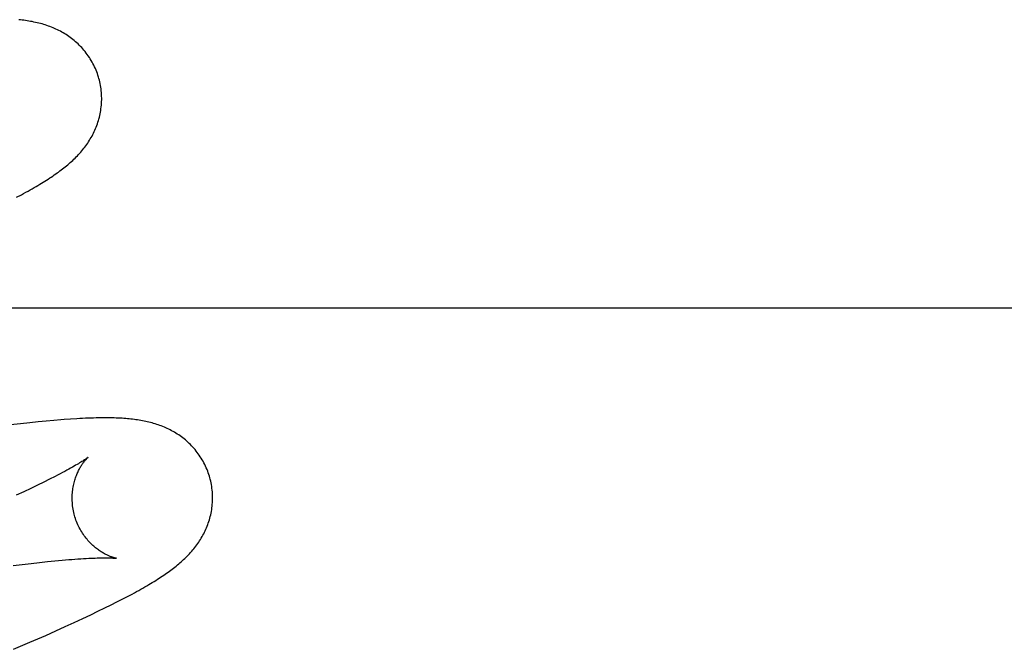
# Model space of a CAD drawing. Header units: inches. Extents: x 0 to 215, y 0 to 139.
# Tile 65 of 103: x 67.412 to 67.5522, y 52.454 to 52.5436. Entities that reach past the tile are written whole.
import ezdxf

# ---------------------------------------------------------------- set-up
doc = ezdxf.new("R2010")
doc.units = ezdxf.units.IN
doc.header["$LTSCALE"] = 11.804375
doc.header["$MEASUREMENT"] = 0
doc.linetypes.add('HIDDEN', pattern=[0.2, 0.1, -0.1])
doc.layers.add('DEFAULT_2', color=8, linetype='HIDDEN')

msp = doc.modelspace()

# ---------------------------------------------------------------- linework, layer by layer
at = {"layer": 'DEFAULT_2', "color": 8, "linetype": 'HIDDEN'}
for p, q in [((67.41154, 52.5183), (67.41222, 52.51866)), ((67.76066, 52.5025), (67.28566, 52.5025)), ((67.41209, 52.48608), (67.41068, 52.48591)), ((67.41341, 52.48622), (67.41209, 52.48608)), ((67.41463, 52.48634), (67.41341, 52.48622)), ((67.41577, 52.48645), (67.41463, 52.48634)), ((67.41684, 52.48655), (67.41577, 52.48645)), ((67.41924, 52.48673), (67.41832, 52.48667)), ((67.41452, 52.47734), (67.41357, 52.47689)), ((67.41541, 52.47778), (67.41452, 52.47734)), ((67.41625, 52.47819), (67.41541, 52.47778)), ((67.41702, 52.47858), (67.41625, 52.47819)), ((67.41255, 52.47641), (67.41149, 52.47592)), ((67.41357, 52.47689), (67.41255, 52.47641)), ((67.41105, 52.46591), (67.41235, 52.46607)), ((67.41235, 52.46607), (67.4136, 52.46621)), ((67.4136, 52.46621), (67.41479, 52.46635)), ((67.41479, 52.46635), (67.41592, 52.46647)), ((67.41592, 52.46647), (67.417, 52.46658)), ((67.417, 52.46658), (67.41801, 52.46667)), ((67.42732, 52.4615), (67.428, 52.46186)), ((67.42499, 52.46031), (67.42582, 52.46073)), ((67.42582, 52.46073), (67.42659, 52.46112)), ((67.42659, 52.46112), (67.42732, 52.4615)), ((67.42209, 52.4589), (67.42313, 52.4594)), ((67.42313, 52.4594), (67.4241, 52.45987)), ((67.4241, 52.45987), (67.42499, 52.46031)), ((67.41848, 52.45723), (67.41976, 52.45781)), ((67.41976, 52.45781), (67.42097, 52.45837)), ((67.42097, 52.45837), (67.42209, 52.4589)), ((67.41569, 52.45598), (67.41712, 52.45662)), ((67.41712, 52.45662), (67.41848, 52.45723)), ((67.41111, 52.45399), (67.41345, 52.455)), ((67.41345, 52.455), (67.41569, 52.45598))]:
    msp.add_line(p, q, dxfattribs=at)
for points in [[(67.42327, 52.53518), (67.42321, 52.5354), (67.42313, 52.53565), (67.42305, 52.53589), (67.42296, 52.53614), (67.42286, 52.53638), (67.42276, 52.53662), (67.42265, 52.53685), (67.42254, 52.53709), (67.42242, 52.53732), (67.4223, 52.53754), (67.42217, 52.53777), (67.42204, 52.53798), (67.4219, 52.5382), (67.42175, 52.53841), (67.42161, 52.53862), (67.42146, 52.53882), (67.4213, 52.53902), (67.42114, 52.53921), (67.42098, 52.5394), (67.42081, 52.53959), (67.42064, 52.53976), (67.42047, 52.53994), (67.42029, 52.54011), (67.42011, 52.54027), (67.41993, 52.54043), (67.41975, 52.54059), (67.41957, 52.54074), (67.41938, 52.54089), (67.41919, 52.54103), (67.41899, 52.54117), (67.4188, 52.5413), (67.4186, 52.54143), (67.4184, 52.54156), (67.41819, 52.54168), (67.41799, 52.5418), (67.41778, 52.54191), (67.41757, 52.54202), (67.41736, 52.54212), (67.41715, 52.54222), (67.41694, 52.54232), (67.41673, 52.54241), (67.41651, 52.54249), (67.41629, 52.54258), (67.41607, 52.54266), (67.41585, 52.54274), (67.41563, 52.54281), (67.4154, 52.54288), (67.41517, 52.54295), (67.41494, 52.54301), (67.41471, 52.54307), (67.41448, 52.54313), (67.41425, 52.54318), (67.41401, 52.54323), (67.41378, 52.54328), (67.41354, 52.54332), (67.4133, 52.54336), (67.41307, 52.5434), (67.41282, 52.54344), (67.41258, 52.54347), (67.41234, 52.5435), (67.41209, 52.54353), (67.41184, 52.54356)], [(67.41222, 52.51866), (67.41254, 52.51884), (67.41286, 52.51901), (67.41317, 52.51918), (67.41346, 52.51935), (67.41375, 52.51951), (67.41404, 52.51967), (67.41431, 52.51983), (67.41458, 52.51999), (67.41483, 52.52014), (67.41509, 52.5203), (67.41533, 52.52045), (67.41557, 52.5206), (67.41581, 52.52074), (67.41603, 52.52089), (67.41626, 52.52104), (67.41648, 52.52118), (67.41669, 52.52132), (67.4169, 52.52147), (67.41711, 52.52161), (67.41731, 52.52175), (67.41751, 52.52189), (67.4177, 52.52204), (67.41789, 52.52218), (67.41808, 52.52233), (67.41827, 52.52247), (67.41846, 52.52262), (67.41864, 52.52277), (67.41882, 52.52292), (67.419, 52.52307), (67.41918, 52.52323), (67.41935, 52.52338), (67.41953, 52.52354), (67.4197, 52.5237), (67.41987, 52.52386), (67.42003, 52.52403), (67.4202, 52.5242), (67.42036, 52.52437), (67.42052, 52.52454), (67.42067, 52.52472), (67.42082, 52.5249), (67.42097, 52.52508), (67.42112, 52.52526), (67.42126, 52.52544), (67.4214, 52.52563), (67.42153, 52.52582), (67.42167, 52.52601), (67.4218, 52.5262), (67.42192, 52.5264), (67.42204, 52.5266), (67.42216, 52.5268), (67.42228, 52.52701), (67.42239, 52.52722), (67.4225, 52.52743), (67.4226, 52.52764), (67.4227, 52.52786), (67.42279, 52.52807), (67.42288, 52.52829), (67.42297, 52.52852), (67.42305, 52.52874), (67.42312, 52.52897), (67.4232, 52.5292), (67.42326, 52.52943), (67.42333, 52.52967), (67.42338, 52.52991), (67.42344, 52.53015), (67.42348, 52.53039), (67.42353, 52.53064), (67.42356, 52.53089), (67.42359, 52.53114), (67.42362, 52.53139), (67.42364, 52.53164), (67.42365, 52.5319), (67.42366, 52.53215), (67.42366, 52.53241), (67.42365, 52.53267), (67.42364, 52.53292), (67.42363, 52.53318), (67.4236, 52.53344), (67.42357, 52.5337), (67.42354, 52.53395), (67.42349, 52.53421), (67.42344, 52.53447), (67.42339, 52.53472), (67.42333, 52.53497), (67.42327, 52.53518)], [(67.41832, 52.48667), (67.41784, 52.48663), (67.41684, 52.48655)], [(67.43906, 52.47839), (67.439, 52.4786), (67.43892, 52.47885), (67.43884, 52.4791), (67.43875, 52.47934), (67.43866, 52.47958), (67.43855, 52.47982), (67.43845, 52.48005), (67.43834, 52.48028), (67.43822, 52.48051), (67.4381, 52.48074), (67.43797, 52.48096), (67.43784, 52.48118), (67.4377, 52.48139), (67.43756, 52.4816), (67.43741, 52.48181), (67.43726, 52.48201), (67.43711, 52.4822), (67.43695, 52.4824), (67.43679, 52.48259), (67.43662, 52.48277), (67.43646, 52.48295), (67.43629, 52.48312), (67.43611, 52.48329), (67.43594, 52.48346), (67.43576, 52.48362), (67.43557, 52.48377), (67.43539, 52.48392), (67.43521, 52.48407), (67.43502, 52.48421), (67.43483, 52.48435), (67.43463, 52.48448), (67.43443, 52.48461), (67.43424, 52.48474), (67.43403, 52.48486), (67.43383, 52.48498), (67.43362, 52.48509), (67.43342, 52.4852), (67.43321, 52.4853), (67.433, 52.4854), (67.43279, 52.4855), (67.43258, 52.48559), (67.43237, 52.48568), (67.43215, 52.48576), (67.43194, 52.48584), (67.43172, 52.48592), (67.4315, 52.48599), (67.43128, 52.48606), (67.43105, 52.48613), (67.43083, 52.48619), (67.4306, 52.48625), (67.43038, 52.48631), (67.43015, 52.48636), (67.42993, 52.48641), (67.4297, 52.48646), (67.42947, 52.48651), (67.42924, 52.48655), (67.42901, 52.48659), (67.42878, 52.48662), (67.42854, 52.48666), (67.42831, 52.48669), (67.42807, 52.48672), (67.42783, 52.48674), (67.42758, 52.48677), (67.42734, 52.48679), (67.42708, 52.48681), (67.42683, 52.48683), (67.42656, 52.48685), (67.42629, 52.48687), (67.42602, 52.48688), (67.42573, 52.48689), (67.42544, 52.4869), (67.42515, 52.48691), (67.42484, 52.48691), (67.42453, 52.48692), (67.42421, 52.48692), (67.42388, 52.48692), (67.42354, 52.48691), (67.4232, 52.48691), (67.42285, 52.4869), (67.42248, 52.48689), (67.42211, 52.48688), (67.42173, 52.48687), (67.42134, 52.48685), (67.42094, 52.48683), (67.42053, 52.48681), (67.42011, 52.48679), (67.41924, 52.48673)], [(67.42174, 52.48133), (67.42173, 52.48132), (67.42172, 52.48131), (67.4217, 52.48129), (67.42166, 52.48127), (67.42163, 52.48124), (67.42158, 52.4812), (67.42152, 52.48116), (67.42145, 52.48112), (67.42138, 52.48106), (67.42129, 52.481), (67.42119, 52.48094), (67.42108, 52.48086), (67.42096, 52.48078), (67.42082, 52.4807), (67.42068, 52.48061), (67.42052, 52.48051), (67.42034, 52.4804), (67.42015, 52.48029), (67.41995, 52.48017), (67.41973, 52.48004), (67.41949, 52.47991), (67.41924, 52.47977), (67.41897, 52.47962), (67.41869, 52.47946), (67.41839, 52.4793), (67.41807, 52.47913), (67.41774, 52.47895), (67.41739, 52.47877), (67.41702, 52.47858)], [(67.41979, 52.47303), (67.41974, 52.47323), (67.41968, 52.47347), (67.41963, 52.4737), (67.41959, 52.47394), (67.41955, 52.47417), (67.41952, 52.47441), (67.4195, 52.47464), (67.41948, 52.47488), (67.41947, 52.47511), (67.41946, 52.47534), (67.41946, 52.47557), (67.41946, 52.47579), (67.41947, 52.47602), (67.41949, 52.47624), (67.41951, 52.47645), (67.41953, 52.47667), (67.41956, 52.47688), (67.4196, 52.47708), (67.41964, 52.47728), (67.41968, 52.47748), (67.41972, 52.47767), (67.41977, 52.47786), (67.41982, 52.47804), (67.41988, 52.47821), (67.41993, 52.47838), (67.41999, 52.47854), (67.42005, 52.4787), (67.42011, 52.47886), (67.42018, 52.47901), (67.42024, 52.47915), (67.42031, 52.47929), (67.42037, 52.47943), (67.42044, 52.47956), (67.4205, 52.47968), (67.42057, 52.4798), (67.42064, 52.47992), (67.4207, 52.48003), (67.42077, 52.48013), (67.42083, 52.48023), (67.4209, 52.48033), (67.42096, 52.48042), (67.42103, 52.48051), (67.42109, 52.4806), (67.42115, 52.48068), (67.42121, 52.48075), (67.42127, 52.48082), (67.42132, 52.48089), (67.42138, 52.48095), (67.42143, 52.48101), (67.42147, 52.48106), (67.42152, 52.48111), (67.42156, 52.48116), (67.4216, 52.4812), (67.42163, 52.48123), (67.42167, 52.48126), (67.42169, 52.48128), (67.42171, 52.4813), (67.42173, 52.48132), (67.42174, 52.48133), (67.42174, 52.48133)], [(67.428, 52.46186), (67.42832, 52.46204), (67.42863, 52.46221), (67.42894, 52.46238), (67.42924, 52.46255), (67.42953, 52.46271), (67.42981, 52.46287), (67.43008, 52.46303), (67.43035, 52.46319), (67.43061, 52.46334), (67.43086, 52.4635), (67.43111, 52.46365), (67.43135, 52.4638), (67.43159, 52.46395), (67.43182, 52.4641), (67.43205, 52.46424), (67.43227, 52.46439), (67.43249, 52.46454), (67.4327, 52.46468), (67.43291, 52.46482), (67.43311, 52.46497), (67.43331, 52.46511), (67.43351, 52.46526), (67.4337, 52.4654), (67.43389, 52.46555), (67.43408, 52.4657), (67.43427, 52.46584), (67.43445, 52.46599), (67.43463, 52.46614), (67.43481, 52.4663), (67.43499, 52.46645), (67.43516, 52.46661), (67.43533, 52.46677), (67.43551, 52.46693), (67.43567, 52.46709), (67.43584, 52.46726), (67.436, 52.46742), (67.43616, 52.46759), (67.43632, 52.46777), (67.43648, 52.46794), (67.43663, 52.46812), (67.43678, 52.4683), (67.43692, 52.46848), (67.43706, 52.46867), (67.4372, 52.46885), (67.43734, 52.46904), (67.43747, 52.46923), (67.43759, 52.46942), (67.43772, 52.46962), (67.43784, 52.46982), (67.43796, 52.47002), (67.43808, 52.47023), (67.43819, 52.47044), (67.43829, 52.47065), (67.4384, 52.47086), (67.43849, 52.47108), (67.43859, 52.47129), (67.43868, 52.47151), (67.43876, 52.47174), (67.43884, 52.47196), (67.43892, 52.47219), (67.43899, 52.47242), (67.43906, 52.47265), (67.43912, 52.47289), (67.43918, 52.47313), (67.43923, 52.47337), (67.43928, 52.47361), (67.43932, 52.47386), (67.43935, 52.4741), (67.43938, 52.47435), (67.43941, 52.4746), (67.43943, 52.47486), (67.43944, 52.47511), (67.43945, 52.47537), (67.43945, 52.47562), (67.43945, 52.47588), (67.43943, 52.47614), (67.43942, 52.47639), (67.43939, 52.47665), (67.43936, 52.47691), (67.43933, 52.47717), (67.43928, 52.47742), (67.43923, 52.47768), (67.43918, 52.47793), (67.43912, 52.47818), (67.43906, 52.47839)], [(67.42575, 52.46694), (67.42574, 52.46694), (67.42573, 52.46694), (67.42572, 52.46694), (67.4257, 52.46695), (67.42567, 52.46695), (67.42563, 52.46696), (67.42559, 52.46697), (67.42554, 52.46698), (67.42549, 52.467), (67.42543, 52.46701), (67.42536, 52.46703), (67.42529, 52.46705), (67.42522, 52.46708), (67.42514, 52.4671), (67.42505, 52.46713), (67.42497, 52.46716), (67.42488, 52.4672), (67.42478, 52.46724), (67.42469, 52.46728), (67.42459, 52.46732), (67.42448, 52.46737), (67.42438, 52.46742), (67.42427, 52.46747), (67.42416, 52.46753), (67.42405, 52.46759), (67.42393, 52.46765), (67.42381, 52.46772), (67.42369, 52.46779), (67.42357, 52.46787), (67.42344, 52.46795), (67.42332, 52.46804), (67.42319, 52.46813), (67.42306, 52.46823), (67.42292, 52.46833), (67.42279, 52.46843), (67.42266, 52.46854), (67.42252, 52.46866), (67.42239, 52.46878), (67.42225, 52.46891), (67.42211, 52.46904), (67.42198, 52.46918), (67.42184, 52.46933), (67.4217, 52.46948), (67.42157, 52.46964), (67.42144, 52.4698), (67.42131, 52.46997), (67.42118, 52.47015), (67.42105, 52.47033), (67.42093, 52.47051), (67.42081, 52.4707), (67.42069, 52.4709), (67.42058, 52.4711), (67.42047, 52.4713), (67.42037, 52.47151), (67.42027, 52.47172), (67.42017, 52.47194), (67.42008, 52.47216), (67.42, 52.47238), (67.41992, 52.47261), (67.41985, 52.47284), (67.41979, 52.47303)], [(67.41801, 52.46667), (67.41896, 52.46675), (67.41942, 52.46679)], [(67.41942, 52.46679), (67.42028, 52.46685), (67.42069, 52.46688), (67.42108, 52.4669), (67.42146, 52.46693), (67.42181, 52.46694), (67.42214, 52.46696), (67.42245, 52.46697), (67.42274, 52.46698), (67.42302, 52.46699), (67.42327, 52.467), (67.42351, 52.467), (67.42373, 52.46701), (67.42394, 52.46701), (67.42414, 52.46701), (67.42432, 52.46701), (67.42449, 52.46701), (67.42464, 52.467), (67.42479, 52.467), (67.42492, 52.467), (67.42504, 52.46699), (67.42515, 52.46699), (67.42525, 52.46698), (67.42534, 52.46697), (67.42542, 52.46697), (67.42549, 52.46696), (67.42555, 52.46696), (67.4256, 52.46695), (67.42565, 52.46695), (67.42568, 52.46694), (67.42571, 52.46694), (67.42573, 52.46694), (67.42574, 52.46694), (67.42575, 52.46694)]]:
    msp.add_lwpolyline(points, dxfattribs=at)

doc.saveas('drawing.dxf')
